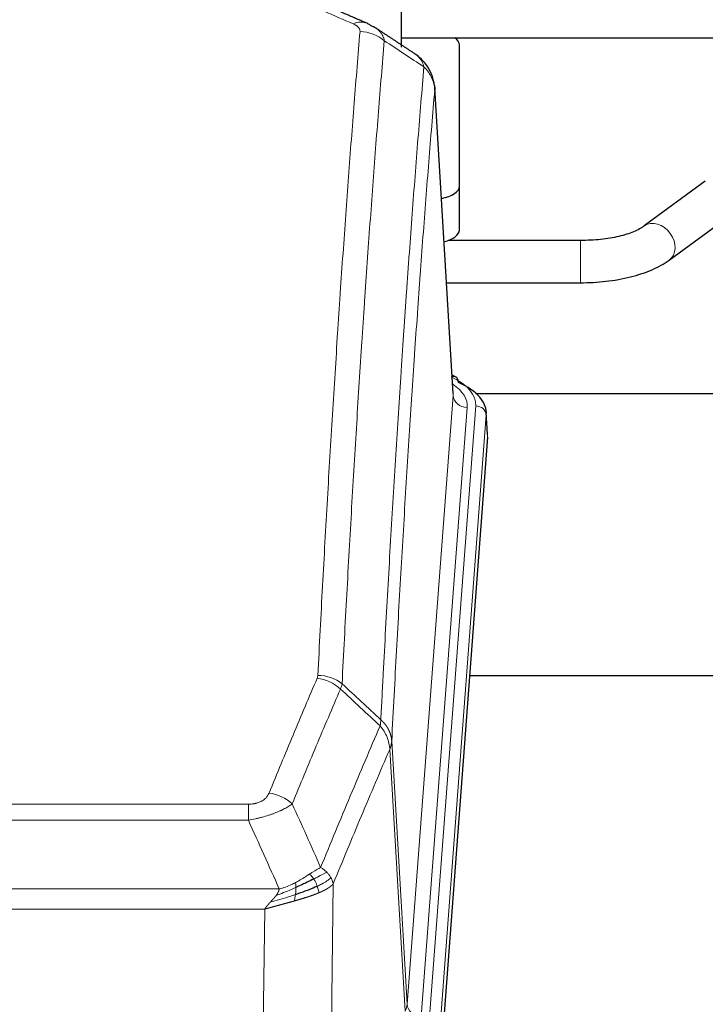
# Model space of a CAD drawing. Header units: inches. Extents: x 0 to 23760, y -13 to 16800.
# Tile 177 of 209: x 17583 to 17778, y 13741 to 14020. Entities that reach past the tile are written whole.
import ezdxf

# ---------------------------------------------------------------- set-up
doc = ezdxf.new("R2010")
doc.units = ezdxf.units.IN
doc.layers.add('254', color=7, linetype='Continuous', true_color=0xffffff)

msp = doc.modelspace()

# ---------------------------------------------------------------- linework, layer by layer
at = {"layer": '254', "color": 2, "linetype": 'Continuous', "lineweight": 25}
for p, q in [((17691.303, 14196.263), (17691.303, 14012.175)), ((17691.303, 14014.763), (17787.303, 14014.763)), ((17707.803, 13972.664), (17707.803, 14012.737)), ((17707.803, 13972.664), (17707.803, 14012.737)), ((17706.071, 13913.915), (17700.82, 14000.552)), ((17777.552, 13974.098), (17760.231, 13961.419)), ((17707.803, 13960.245), (17707.803, 13972.664)), ((17707.803, 13960.245), (17707.803, 13972.664)), ((17767.319, 13951.736), (17784.64, 13964.415)), ((17742.125, 13957.295), (17704.617, 13957.295)), ((17704.169, 13945.295), (17742.125, 13945.295)), ((17706.703, 13918.622), (17705.759, 13919.058)), ((17712.494, 13913.901), (17852.303, 13913.901)), ((17715.831, 13902.282), (17715.45, 13908.565)), ((17715.825, 13901.499), (17702.707, 13728.045)), ((17788.643, 13833.735), (17710.7, 13833.735))]:
    msp.add_line(p, q, dxfattribs=at)
at = {"layer": '254', "color": 110, "linetype": 'Continuous', "lineweight": 13}
for p, q in [((17706.066, 13913.34), (17700.819, 13999.929)), ((17742.125, 13957.295), (17742.125, 13945.295)), ((17693, 13740.567), (17706.066, 13913.34)), ((17710.058, 13909.913), (17696.992, 13737.14)), ((17699.339, 13736.988), (17712.45, 13910.348)), ((17715.444, 13907.778), (17702.333, 13734.418)), ((17715.825, 13901.499), (17715.444, 13907.778)), ((17688.623, 13815.243), (17693, 13740.567)), ((17692.419, 13738.658), (17688.067, 13812.91)), ((17442.631, 13797.362), (17647.974, 13797.362)), ((17647.974, 13792.799), (17647.974, 13797.362)), ((17647.974, 13792.799), (17442.631, 13792.799)), ((17433.9, 13773.319), (17656.705, 13773.319)), ((17672.025, 13774.765), (17671.067, 13699.115)), ((17652.593, 13767.575), (17438.013, 13767.575)), ((17651.624, 13691.08), (17652.593, 13767.575))]:
    msp.add_line(p, q, dxfattribs=at)
for centre, major_axis, ratio, start_param, end_param in [((17677.656, 14009.728), (3.975, 9.176), 0.6408251, 6.2828467, 6.8775566), ((17679.628, 14007.535), (-9.964, 0.842), 0.9013977, 4.0286278, 4.7884472), ((17763.775, 13956.578), (-3.544, 4.842), 0.7848856, 3.1281636, 6.2697562), ((17688.431, 13910.722), (24.034, 0.016), 0.461198, 6.2480186, 7.0671317), ((17705.445, 13915.899), (1.258, 2.724), 0.6272114, 6.2831797, 6.7581181), ((17686.039, 13910.287), (24.034, 0.016), 0.461198, 6.2480186, 6.8801307), ((17710.058, 13913.461), (3.989, -0.302), 0.8864705, 3.2608937, 4.7793301), ((17712.45, 13907.687), (2.991, -0.226), 0.8864705, 0.119301, 1.6377375), ((17667.482, 13824.823), (-9.188, 3.948), 0.8056434, 4.2999866, 5.045624), ((17667.67, 13825.614), (-9.987, 0.512), 0.8285973, 3.9974013, 4.7548106), ((17653.821, 13792.361), (9.245, -3.812), 0.7933159, 1.14397, 1.886928), ((17672.974, 13741.079), (-20.038, 0.241), 0.4621297, 2.903225, 3.1123764), ((17696.992, 13740.688), (3.989, -0.302), 0.8864705, 3.2608937, 4.7793301)]:
    msp.add_ellipse(centre, major_axis=major_axis, ratio=ratio, start_param=start_param, end_param=end_param, dxfattribs=at)
at = {"layer": '254', "color": 2, "linetype": 'Continuous', "lineweight": 25}
for centre, major_axis, ratio, start_param, end_param in [((17677.656, 14009.728), (3.975, 9.176), 0.6408251, 6.1305215, 6.2828467), ((17699.803, 14012.737), (-8, 0), 0.4617486, 3.1415927, 3.722063), ((17699.803, 14012.737), (-8, 0), 0.4617486, 3.1415927, 3.722063), ((17699.803, 13972.664), (-8, 0), 0.4617486, 1.9439586, 3.1415927), ((17699.803, 13972.664), (-8, 0), 0.4617486, 1.9439586, 3.1415927), ((17699.803, 13960.245), (-8, 0), 0.4617486, 2.0459273, 3.1415927), ((17699.803, 13960.245), (-8, 0), 0.4617486, 2.0459273, 3.1415927), ((17705.445, 13915.899), (1.258, 2.724), 0.6272114, 5.3993548, 6.2831797), ((17688.431, 13908.061), (27.03, 0.194), 0.4633579, 6.2451225, 7.0642357)]:
    msp.add_ellipse(centre, major_axis=major_axis, ratio=ratio, start_param=start_param, end_param=end_param, dxfattribs=at)
at = {"layer": '254', "color": 110, "linetype": 'Continuous', "lineweight": 13}
for points in [[(17677.656, 14018.757), (17674.986, 14019.918), (17672.317, 14021.075), (17669.647, 14022.228)], [(17697.763, 14006.545), (17694.014, 14009.016), (17690.264, 14011.49), (17686.511, 14013.966)], [(17674.537, 13831.527), (17674.497, 13831.284), (17674.379, 13830.789), (17674.191, 13830.28), (17674.079, 13830.022)], [(17674.537, 13831.527), (17678.203, 13828.121), (17681.869, 13824.714), (17685.534, 13821.305)], [(17685.322, 13819.568), (17681.575, 13823.054), (17677.827, 13826.538), (17674.079, 13830.022)], [(17660.401, 13797.459), (17663.105, 13791.449), (17665.794, 13785.433), (17668.468, 13779.411)], [(17656.705, 13773.319), (17653.812, 13779.819), (17650.902, 13786.312), (17647.974, 13792.799)]]:
    msp.add_open_spline(points, degree=3, dxfattribs=at)
at = {"layer": '254', "color": 2, "linetype": 'Continuous', "lineweight": 25}
for points in [[(17681.631, 14018.904), (17677.615, 14020.646), (17673.601, 14022.364)], [(17695.273, 14010.193), (17689.658, 14013.899), (17684.036, 14017.616)]]:
    msp.add_open_spline(points, degree=2, dxfattribs=at)
at = {"layer": '254', "color": 110, "linetype": 'Continuous', "lineweight": 13}
for points, knots in [([(17677.656, 14018.757), (17677.823, 14018.684), (17677.98, 14018.609), (17678.167, 14018.51), (17678.203, 14018.49), (17678.275, 14018.45), (17678.311, 14018.429), (17678.415, 14018.368), (17678.482, 14018.326), (17678.675, 14018.199), (17678.909, 14018.025), (17679.1, 14017.841), (17679.226, 14017.7), (17679.265, 14017.652), (17679.319, 14017.579), (17679.337, 14017.555), (17679.37, 14017.506), (17679.386, 14017.482), (17679.462, 14017.359), (17679.51, 14017.26), (17679.583, 14017.061), (17679.607, 14016.96), (17679.634, 14016.759), (17679.637, 14016.657), (17679.628, 14016.555)], [0, 0, 0, 0, 0.125, 0.125, 0.15625, 0.15625, 0.1875, 0.1875, 0.25, 0.25, 0.375, 0.5, 0.5, 0.5625, 0.5625, 0.59375, 0.59375, 0.625, 0.625, 0.75, 0.75, 0.875, 0.875, 1, 1, 1, 1]), ([(17667.67, 13833.904), (17668.107, 13842.482), (17668.998, 13859.401), (17669.918, 13875.843), (17670.62, 13887.996), (17670.856, 13892.017), (17671.332, 13900), (17671.572, 13903.961), (17672.297, 13915.757), (17672.789, 13923.498), (17673.412, 13933.023), (17673.537, 13934.92), (17673.789, 13938.698), (17674.167, 13944.343), (17674.549, 13949.917), (17675.32, 13960.971), (17676.362, 13975.46), (17677.97, 13996.445), (17679.071, 14009.935), (17679.628, 14016.555)], [0, 0, 0, 0, 0.125, 0.25, 0.25, 0.3125, 0.3125, 0.375, 0.375, 0.5, 0.5, 0.53125, 0.53125, 0.5625, 0.625, 0.625, 0.75, 0.875, 1, 1, 1, 1]), ([(17684.064, 14017.597), (17684.294, 14017.445), (17684.725, 14017.124), (17685.095, 14016.767), (17685.351, 14016.485), (17685.432, 14016.389), (17685.548, 14016.241), (17685.586, 14016.191), (17685.659, 14016.09), (17685.695, 14016.039), (17685.867, 14015.783), (17685.988, 14015.572), (17686.195, 14015.135), (17686.369, 14014.686), (17686.475, 14014.21), (17686.511, 14013.966)], [0, 0, 0, 0, 0.1647526, 0.331802, 0.331802, 0.4153268, 0.4153268, 0.4570892, 0.4570892, 0.4988515, 0.4988515, 0.665901, 0.665901, 0.8329505, 1, 1, 1, 1]), ([(17686.511, 14013.966), (17685.953, 14007.353), (17684.851, 13993.879), (17683.241, 13972.918), (17682.198, 13958.446), (17681.426, 13947.404), (17681.043, 13941.837), (17680.664, 13936.199), (17680.413, 13932.425), (17680.287, 13930.53), (17679.663, 13921.016), (17679.171, 13913.284), (17678.445, 13901.503), (17678.205, 13897.546), (17677.728, 13889.572), (17677.492, 13885.556), (17676.789, 13873.417), (17675.867, 13856.995), (17674.976, 13840.096), (17674.537, 13831.527)], [0, 0, 0, 0, 0.125, 0.25, 0.375, 0.375, 0.4375, 0.46875, 0.46875, 0.5, 0.5, 0.625, 0.625, 0.6875, 0.6875, 0.75, 0.75, 0.875, 1, 1, 1, 1]), ([(17695.303, 14010.173), (17695.504, 14010.04), (17695.694, 14009.897), (17696.059, 14009.583), (17696.234, 14009.412), (17696.722, 14008.866), (17696.999, 14008.457), (17697.456, 14007.559), (17697.635, 14007.07), (17697.763, 14006.545)], [0, 0, 0, 0, 0.1617419, 0.1617419, 0.3293935, 0.3293935, 0.6646968, 0.6646968, 1, 1, 1, 1]), ([(17685.534, 13821.305), (17685.59, 13822.395), (17685.646, 13823.484), (17685.758, 13825.656), (17685.926, 13828.91), (17686.322, 13836.46), (17686.665, 13842.861), (17687.359, 13855.571), (17688.299, 13872.268), (17689.757, 13896.57), (17690.762, 13912.274), (17691.336, 13920.968), (17691.399, 13921.932), (17691.527, 13923.856), (17691.72, 13926.737), (17692.171, 13933.415), (17692.563, 13939.068), (17692.891, 13943.738), (17692.957, 13944.67), (17693.089, 13946.531), (17693.287, 13949.315), (17693.753, 13955.768), (17694.155, 13961.227), (17694.967, 13972.046), (17696.064, 13986.211), (17697.192, 13999.854), (17697.763, 14006.545)], [0, 0, 0, 0, 0.015625, 0.015625, 0.03125, 0.0625, 0.125, 0.125, 0.25, 0.375, 0.5, 0.5, 0.515625, 0.515625, 0.53125, 0.5625, 0.625, 0.625, 0.640625, 0.640625, 0.65625, 0.6875, 0.75, 0.75, 0.875, 1, 1, 1, 1]), ([(17697.763, 14006.545), (17697.99, 14006.322), (17698.206, 14006.09), (17698.616, 14005.608), (17698.81, 14005.358), (17699.174, 14004.845), (17699.344, 14004.58), (17699.659, 14004.039), (17699.803, 14003.762), (17700.064, 14003.198), (17700.181, 14002.911), (17700.387, 14002.329), (17700.476, 14002.034), (17700.699, 14001.141), (17700.789, 14000.535), (17700.819, 13999.929)], [0, 0, 0, 0, 0.125, 0.125, 0.25, 0.25, 0.375, 0.375, 0.5, 0.5, 0.625, 0.625, 0.75, 0.75, 1, 1, 1, 1]), ([(17700.819, 13999.929), (17700.249, 13993.257), (17699.124, 13979.651), (17698.03, 13965.526), (17697.221, 13954.738), (17696.819, 13949.295), (17696.355, 13942.861), (17696.158, 13940.085), (17696.026, 13938.23), (17695.96, 13937.3), (17695.633, 13932.643), (17695.242, 13927.008), (17694.792, 13920.349), (17694.6, 13917.477), (17694.472, 13915.559), (17694.409, 13914.598), (17693.836, 13905.93), (17692.835, 13890.273), (17691.38, 13866.046), (17689.974, 13841.078), (17689.068, 13823.938), (17688.623, 13815.243)], [0, 0, 0, 0, 0.125, 0.25, 0.25, 0.3125, 0.34375, 0.359375, 0.359375, 0.375, 0.375, 0.4375, 0.46875, 0.484375, 0.484375, 0.5, 0.5, 0.625, 0.75, 0.875, 1, 1, 1, 1]), ([(17653.821, 13800.517), (17654.955, 13803.278), (17656.09, 13806.028), (17658.363, 13811.506), (17659.5, 13814.233), (17662.915, 13822.381), (17665.197, 13827.768), (17667.482, 13833.109)], [0, 0, 0, 0, 0.25, 0.25, 0.5, 0.5, 1, 1, 1, 1]), ([(17667.67, 13833.904), (17667.663, 13833.769), (17667.644, 13833.636), (17667.582, 13833.371), (17667.538, 13833.239), (17667.482, 13833.109)], [0, 0, 0, 0, 0.5, 0.5, 1, 1, 1, 1]), ([(17674.079, 13830.022), (17671.79, 13824.686), (17669.506, 13819.304), (17666.087, 13811.163), (17664.948, 13808.438), (17662.673, 13802.965), (17661.536, 13800.218), (17660.401, 13797.459)], [0, 0, 0, 0, 0.5, 0.5, 0.75, 0.75, 1, 1, 1, 1]), ([(17685.534, 13821.305), (17685.513, 13821.042), (17685.498, 13820.754), (17685.44, 13820.164), (17685.397, 13819.862), (17685.322, 13819.568)], [0, 0, 0, 0, 0.5, 0.5, 1, 1, 1, 1]), ([(17685.534, 13821.305), (17685.547, 13821.294), (17685.572, 13821.271), (17685.61, 13821.236), (17685.648, 13821.202), (17685.686, 13821.166), (17685.725, 13821.13), (17685.763, 13821.094), (17685.802, 13821.057), (17685.84, 13821.02), (17685.879, 13820.982), (17685.918, 13820.944), (17685.957, 13820.905), (17685.996, 13820.866), (17686.035, 13820.827), (17686.074, 13820.786), (17686.113, 13820.746), (17686.152, 13820.705), (17686.191, 13820.663), (17686.23, 13820.621), (17686.269, 13820.579), (17686.309, 13820.536), (17686.348, 13820.492), (17686.387, 13820.448), (17686.426, 13820.403), (17686.466, 13820.358), (17686.505, 13820.313), (17686.544, 13820.266), (17686.583, 13820.22), (17686.622, 13820.173), (17686.661, 13820.125), (17686.7, 13820.077), (17686.738, 13820.028), (17686.777, 13819.979), (17686.816, 13819.929), (17686.854, 13819.879), (17686.893, 13819.828), (17686.931, 13819.776), (17686.969, 13819.724), (17687.007, 13819.672), (17687.045, 13819.619), (17687.082, 13819.565), (17687.12, 13819.511), (17687.157, 13819.456), (17687.194, 13819.401), (17687.231, 13819.345), (17687.268, 13819.289), (17687.304, 13819.232), (17687.341, 13819.175), (17687.377, 13819.117), (17687.412, 13819.058), (17687.448, 13818.999), (17687.483, 13818.939), (17687.518, 13818.879), (17687.552, 13818.818), (17687.587, 13818.757), (17687.621, 13818.695), (17687.654, 13818.632), (17687.687, 13818.569), (17687.723, 13818.501), (17687.76, 13818.428), (17687.798, 13818.35), (17687.835, 13818.272), (17687.872, 13818.194), (17687.908, 13818.115), (17687.943, 13818.036), (17687.977, 13817.957), (17688.011, 13817.878), (17688.043, 13817.798), (17688.075, 13817.718), (17688.106, 13817.638), (17688.136, 13817.558), (17688.165, 13817.477), (17688.193, 13817.396), (17688.221, 13817.315), (17688.248, 13817.234), (17688.273, 13817.153), (17688.298, 13817.071), (17688.322, 13816.989), (17688.345, 13816.908), (17688.368, 13816.825), (17688.389, 13816.743), (17688.41, 13816.661), (17688.429, 13816.578), (17688.448, 13816.496), (17688.466, 13816.413), (17688.483, 13816.33), (17688.499, 13816.247), (17688.514, 13816.164), (17688.529, 13816.08), (17688.542, 13815.997), (17688.555, 13815.913), (17688.567, 13815.83), (17688.577, 13815.746), (17688.587, 13815.663), (17688.596, 13815.579), (17688.605, 13815.495), (17688.612, 13815.411), (17688.618, 13815.327), (17688.622, 13815.271), (17688.623, 13815.243)], [0, 0, 0, 0, 0.0069372, 0.0139334, 0.0209887, 0.028103, 0.0352764, 0.0425088, 0.0498003, 0.0571509, 0.0645605, 0.0720292, 0.0795569, 0.0871437, 0.0947896, 0.1024945, 0.1102584, 0.1180815, 0.1259636, 0.1339048, 0.141905, 0.1499643, 0.1580827, 0.1662601, 0.1744966, 0.1827922, 0.1911468, 0.1995605, 0.2080333, 0.2165651, 0.225156, 0.233806, 0.2425151, 0.2512832, 0.2601104, 0.2689967, 0.277942, 0.2869465, 0.29601, 0.3051325, 0.3143142, 0.3235549, 0.3328547, 0.3422136, 0.3516315, 0.3611085, 0.3706446, 0.3802398, 0.3898941, 0.3996074, 0.4093798, 0.4192113, 0.4291019, 0.4390515, 0.4490602, 0.459128, 0.4692549, 0.4794409, 0.4896859, 0.4999901, 0.5124905, 0.524991, 0.5374914, 0.5499918, 0.5624922, 0.5749926, 0.587493, 0.5999934, 0.6124937, 0.6249941, 0.6374944, 0.6499948, 0.6624951, 0.6749954, 0.6874957, 0.699996, 0.7124963, 0.7249966, 0.7374968, 0.7499971, 0.7624973, 0.7749976, 0.7874978, 0.799998, 0.8124982, 0.8249984, 0.8374986, 0.8499988, 0.8624989, 0.8749991, 0.8874992, 0.8999993, 0.9124995, 0.9249996, 0.9374997, 0.9499998, 0.9624998, 0.9749999, 0.9875, 1, 1, 1, 1]), ([(17668.468, 13779.411), (17669.866, 13782.826), (17671.265, 13786.224), (17674.068, 13792.985), (17675.471, 13796.349), (17679.684, 13806.389), (17682.5, 13813.013), (17685.322, 13819.568)], [0, 0, 0, 0, 0.25, 0.25, 0.5, 0.5, 1, 1, 1, 1]), ([(17685.322, 13819.568), (17685.731, 13819.085), (17686.104, 13818.574), (17686.762, 13817.511), (17687.047, 13816.958), (17687.519, 13815.826), (17687.705, 13815.247), (17687.968, 13814.081), (17688.046, 13813.493), (17688.067, 13812.91)], [0, 0, 0, 0, 0.25, 0.25, 0.5, 0.5, 0.75, 0.75, 1, 1, 1, 1]), ([(17688.623, 13815.243), (17688.623, 13815.236), (17688.622, 13815.21), (17688.618, 13815.154), (17688.611, 13815.062), (17688.6, 13814.935), (17688.581, 13814.773), (17688.552, 13814.576), (17688.511, 13814.343), (17688.467, 13814.144), (17688.428, 13813.991), (17688.403, 13813.895), (17688.377, 13813.801), (17688.35, 13813.709), (17688.322, 13813.62), (17688.295, 13813.532), (17688.266, 13813.447), (17688.238, 13813.364), (17688.21, 13813.283), (17688.181, 13813.204), (17688.152, 13813.128), (17688.124, 13813.053), (17688.096, 13812.981), (17688.077, 13812.933), (17688.067, 13812.91)], [0, 0, 0, 0, 0.0092499, 0.0337179, 0.073404, 0.128308, 0.1984299, 0.2837694, 0.3843264, 0.5001005, 0.5424888, 0.5838484, 0.6241794, 0.6634821, 0.7017567, 0.7390032, 0.7752221, 0.8104134, 0.8445775, 0.8777146, 0.909825, 0.9409091, 0.9709673, 1, 1, 1, 1]), ([(17688.067, 13812.91), (17685.381, 13806.677), (17682.702, 13800.382), (17678.691, 13790.846), (17677.355, 13787.651), (17674.688, 13781.231), (17673.355, 13778.006), (17672.025, 13774.765)], [0, 0, 0, 0, 0.5, 0.5, 0.75, 0.75, 1, 1, 1, 1]), ([(17653.821, 13800.517), (17653.8, 13800.465), (17653.778, 13800.414), (17653.732, 13800.312), (17653.708, 13800.262), (17653.632, 13800.11), (17653.578, 13800.011), (17653.46, 13799.813), (17653.396, 13799.715), (17653.26, 13799.522), (17653.187, 13799.427), (17653.029, 13799.239), (17652.945, 13799.147), (17652.81, 13799.01), (17652.763, 13798.965), (17652.667, 13798.875), (17652.617, 13798.831), (17652.463, 13798.7), (17652.355, 13798.616), (17652.127, 13798.452), (17652.008, 13798.374), (17651.818, 13798.261), (17651.721, 13798.206), (17651.62, 13798.152), (17651.552, 13798.117), (17651.517, 13798.1), (17651.343, 13798.014), (17651.198, 13797.95), (17650.751, 13797.773), (17650.435, 13797.674), (17650.014, 13797.575), (17649.929, 13797.556), (17649.756, 13797.521), (17649.669, 13797.505), (17649.408, 13797.461), (17649.232, 13797.437), (17648.877, 13797.399), (17648.698, 13797.385), (17648.338, 13797.367), (17648.157, 13797.362), (17647.974, 13797.362)], [0, 0, 0, 0, 0.03125, 0.03125, 0.0625, 0.0625, 0.125, 0.125, 0.1875, 0.1875, 0.25, 0.25, 0.3125, 0.3125, 0.34375, 0.34375, 0.375, 0.375, 0.4375, 0.4375, 0.5, 0.5, 0.53125, 0.546875, 0.546875, 0.5625, 0.5625, 0.625, 0.625, 0.75, 0.75, 0.78125, 0.78125, 0.8125, 0.8125, 0.875, 0.875, 0.9375, 0.9375, 1, 1, 1, 1]), ([(17660.401, 13797.459), (17660.103, 13797.226), (17659.777, 13796.995), (17659.064, 13796.538), (17658.678, 13796.311), (17658.049, 13795.975), (17657.777, 13795.835), (17657.492, 13795.697), (17657.377, 13795.641), (17657.319, 13795.614), (17657.143, 13795.531), (17657.025, 13795.477), (17656.422, 13795.205), (17655.913, 13794.995), (17655.241, 13794.739), (17655.105, 13794.688), (17654.898, 13794.613), (17654.828, 13794.588), (17654.689, 13794.538), (17654.618, 13794.513), (17654.266, 13794.39), (17653.979, 13794.294), (17653.103, 13794.013), (17652.498, 13793.836), (17651.795, 13793.647), (17651.716, 13793.626), (17651.559, 13793.584), (17651.479, 13793.564), (17651.241, 13793.503), (17651.082, 13793.463), (17650.602, 13793.345), (17650.28, 13793.27), (17649.305, 13793.053), (17648.644, 13792.92), (17647.974, 13792.799)], [0, 0, 0, 0, 0.125, 0.125, 0.25, 0.25, 0.3125, 0.328125, 0.328125, 0.34375, 0.34375, 0.375, 0.375, 0.5, 0.5, 0.53125, 0.53125, 0.546875, 0.546875, 0.5625, 0.5625, 0.625, 0.625, 0.75, 0.75, 0.765625, 0.765625, 0.78125, 0.78125, 0.8125, 0.8125, 0.875, 0.875, 1, 1, 1, 1]), ([(17668.468, 13779.411), (17667.775, 13779.084), (17667.009, 13778.618), (17665.882, 13777.898), (17665.592, 13777.709), (17665.293, 13777.516)], [0, 0, 0, 0, 0.75, 0.75, 1, 1, 1, 1]), ([(17670.175, 13778.066), (17670.052, 13778.19), (17669.924, 13778.311), (17669.592, 13778.607), (17669.381, 13778.778), (17668.94, 13779.106), (17668.709, 13779.262), (17668.468, 13779.411)], [0, 0, 0, 0, 0.25, 0.25, 0.625, 0.625, 1, 1, 1, 1]), ([(17665.293, 13777.516), (17665.143, 13777.419), (17664.992, 13777.321), (17664.377, 13776.923), (17663.898, 13776.616), (17662.904, 13776.002), (17662.389, 13775.696), (17661.682, 13775.301), (17661.504, 13775.204), (17661.323, 13775.108)], [0, 0, 0, 0, 0.125, 0.125, 0.5, 0.5, 0.875, 0.875, 1, 1, 1, 1]), ([(17666.517, 13776.135), (17666.418, 13776.291), (17666.317, 13776.438), (17666.06, 13776.782), (17665.903, 13776.966), (17665.592, 13777.282), (17665.439, 13777.414), (17665.293, 13777.516)], [0, 0, 0, 0, 0.25, 0.25, 0.625, 0.625, 1, 1, 1, 1]), ([(17670.175, 13778.066), (17669.477, 13777.684), (17668.606, 13777.211), (17667.245, 13776.506), (17666.888, 13776.323), (17666.517, 13776.135)], [0, 0, 0, 0, 0.75, 0.75, 1, 1, 1, 1]), ([(17667.503, 13774.062), (17667.472, 13774.151), (17667.44, 13774.24), (17667.305, 13774.597), (17667.192, 13774.868), (17666.943, 13775.396), (17666.807, 13775.654), (17666.615, 13775.978), (17666.566, 13776.058), (17666.517, 13776.135)], [0, 0, 0, 0, 0.125, 0.125, 0.5, 0.5, 0.875, 0.875, 1, 1, 1, 1]), ([(17671.386, 13776.478), (17670.773, 13775.894), (17669.877, 13775.286), (17668.348, 13774.47), (17667.938, 13774.266), (17667.503, 13774.062)], [0, 0, 0, 0, 0.75, 0.75, 1, 1, 1, 1]), ([(17671.386, 13776.478), (17671.347, 13776.548), (17671.306, 13776.617), (17671.139, 13776.893), (17671, 13777.096), (17670.696, 13777.495), (17670.532, 13777.689), (17670.297, 13777.942), (17670.237, 13778.004), (17670.175, 13778.066)], [0, 0, 0, 0, 0.125, 0.125, 0.5, 0.5, 0.875, 0.875, 1, 1, 1, 1]), ([(17672.025, 13774.765), (17671.94, 13775.198), (17671.798, 13775.632), (17671.535, 13776.198), (17671.463, 13776.339), (17671.386, 13776.478)], [0, 0, 0, 0, 0.75, 0.75, 1, 1, 1, 1]), ([(17661.474, 13773.738), (17661.016, 13773.534), (17660.552, 13773.331), (17658.682, 13772.526), (17657.245, 13771.943), (17655.835, 13771.421)], [0, 0, 0, 0, 0.25, 0.25, 1, 1, 1, 1]), ([(17655.835, 13771.421), (17655.843, 13771.431), (17655.859, 13771.453), (17655.882, 13771.485), (17655.906, 13771.516), (17655.929, 13771.548), (17655.951, 13771.58), (17655.973, 13771.611), (17655.995, 13771.643), (17656.017, 13771.674), (17656.038, 13771.705), (17656.059, 13771.737), (17656.08, 13771.768), (17656.1, 13771.799), (17656.12, 13771.829), (17656.14, 13771.86), (17656.159, 13771.891), (17656.178, 13771.921), (17656.197, 13771.952), (17656.215, 13771.982), (17656.233, 13772.012), (17656.251, 13772.043), (17656.268, 13772.073), (17656.285, 13772.103), (17656.302, 13772.132), (17656.318, 13772.162), (17656.334, 13772.192), (17656.35, 13772.221), (17656.365, 13772.251), (17656.38, 13772.28), (17656.395, 13772.309), (17656.409, 13772.338), (17656.423, 13772.368), (17656.437, 13772.396), (17656.45, 13772.425), (17656.464, 13772.454), (17656.476, 13772.483), (17656.489, 13772.511), (17656.501, 13772.54), (17656.512, 13772.568), (17656.524, 13772.596), (17656.535, 13772.624), (17656.545, 13772.652), (17656.556, 13772.68), (17656.566, 13772.708), (17656.576, 13772.736), (17656.585, 13772.763), (17656.594, 13772.791), (17656.603, 13772.818), (17656.611, 13772.845), (17656.619, 13772.873), (17656.627, 13772.9), (17656.634, 13772.927), (17656.641, 13772.954), (17656.648, 13772.98), (17656.655, 13773.007), (17656.661, 13773.034), (17656.666, 13773.06), (17656.672, 13773.087), (17656.677, 13773.113), (17656.682, 13773.139), (17656.686, 13773.165), (17656.69, 13773.191), (17656.694, 13773.217), (17656.697, 13773.243), (17656.7, 13773.268), (17656.703, 13773.294), (17656.705, 13773.311), (17656.705, 13773.319)], [0, 0, 0, 0, 0.0185022, 0.0368847, 0.0551481, 0.073293, 0.0913199, 0.1092294, 0.1270222, 0.1446988, 0.1622598, 0.1797059, 0.1970378, 0.2142561, 0.2313614, 0.2483544, 0.265236, 0.2820066, 0.2986672, 0.3152184, 0.331661, 0.3479958, 0.3642235, 0.380345, 0.3963611, 0.4122725, 0.4280803, 0.4437851, 0.459388, 0.4748898, 0.4902915, 0.5055939, 0.5207981, 0.535905, 0.5509156, 0.565831, 0.5806521, 0.5953801, 0.6100159, 0.6245607, 0.6390157, 0.6533819, 0.6676604, 0.6818526, 0.6959596, 0.7099825, 0.7239227, 0.7377815, 0.75156, 0.7652597, 0.7788818, 0.7924277, 0.8058989, 0.8192966, 0.8326224, 0.8458776, 0.8590638, 0.8721825, 0.8852351, 0.8982233, 0.9111485, 0.9240124, 0.9368166, 0.9495628, 0.9622525, 0.9748874, 0.9874694, 1, 1, 1, 1]), ([(17661.323, 13775.108), (17660.963, 13774.916), (17660.596, 13774.731), (17659.102, 13774.027), (17657.926, 13773.585), (17656.705, 13773.319)], [0, 0, 0, 0, 0.25, 0.25, 1, 1, 1, 1]), ([(17661.305, 13771.678), (17661.317, 13771.765), (17661.329, 13771.853), (17661.373, 13772.206), (17661.402, 13772.474), (17661.446, 13773), (17661.461, 13773.257), (17661.471, 13773.581), (17661.473, 13773.661), (17661.474, 13773.738)], [0, 0, 0, 0, 0.125, 0.125, 0.5, 0.5, 0.875, 0.875, 1, 1, 1, 1]), ([(17661.474, 13773.738), (17661.475, 13773.894), (17661.474, 13774.041), (17661.46, 13774.385), (17661.444, 13774.568), (17661.396, 13774.881), (17661.364, 13775.01), (17661.323, 13775.108)], [0, 0, 0, 0, 0.25, 0.25, 0.625, 0.625, 1, 1, 1, 1]), ([(17667.993, 13772.217), (17667.922, 13772.578), (17667.822, 13773.036), (17667.621, 13773.712), (17667.565, 13773.886), (17667.503, 13774.062)], [0, 0, 0, 0, 0.75, 0.75, 1, 1, 1, 1]), ([(17672.025, 13774.765), (17672.019, 13774.758), (17672.007, 13774.744), (17671.989, 13774.722), (17671.971, 13774.701), (17671.952, 13774.679), (17671.934, 13774.658), (17671.915, 13774.637), (17671.896, 13774.616), (17671.877, 13774.595), (17671.857, 13774.574), (17671.838, 13774.553), (17671.818, 13774.533), (17671.799, 13774.512), (17671.779, 13774.491), (17671.759, 13774.471), (17671.738, 13774.451), (17671.718, 13774.43), (17671.697, 13774.41), (17671.677, 13774.39), (17671.656, 13774.37), (17671.635, 13774.35), (17671.614, 13774.33), (17671.593, 13774.31), (17671.571, 13774.291), (17671.55, 13774.271), (17671.528, 13774.252), (17671.507, 13774.232), (17671.485, 13774.213), (17671.463, 13774.194), (17671.441, 13774.174), (17671.418, 13774.155), (17671.396, 13774.136), (17671.374, 13774.117), (17671.351, 13774.099), (17671.328, 13774.08), (17671.306, 13774.061), (17671.283, 13774.043), (17671.26, 13774.024), (17671.237, 13774.006), (17671.214, 13773.988), (17671.191, 13773.969), (17671.167, 13773.951), (17671.144, 13773.933), (17671.12, 13773.915), (17671.097, 13773.897), (17671.073, 13773.879), (17671.05, 13773.862), (17671.026, 13773.844), (17671.002, 13773.827), (17670.978, 13773.809), (17670.954, 13773.792), (17670.93, 13773.774), (17670.906, 13773.757), (17670.882, 13773.74), (17670.857, 13773.723), (17670.833, 13773.706), (17670.809, 13773.689), (17670.784, 13773.672), (17670.76, 13773.656), (17670.735, 13773.639), (17670.711, 13773.622), (17670.686, 13773.606), (17670.662, 13773.59), (17670.637, 13773.573), (17670.612, 13773.557), (17670.587, 13773.541), (17670.563, 13773.525), (17670.538, 13773.509), (17670.513, 13773.493), (17670.488, 13773.477), (17670.463, 13773.462), (17670.438, 13773.446), (17670.413, 13773.43), (17670.388, 13773.415), (17670.363, 13773.399), (17670.338, 13773.384), (17670.313, 13773.369), (17670.288, 13773.354), (17670.263, 13773.339), (17670.238, 13773.324), (17670.213, 13773.309), (17670.188, 13773.294), (17670.163, 13773.279), (17670.138, 13773.264), (17670.113, 13773.25), (17670.088, 13773.235), (17670.063, 13773.221), (17670.037, 13773.207), (17670.012, 13773.192), (17669.987, 13773.178), (17669.962, 13773.164), (17669.937, 13773.15), (17669.912, 13773.136), (17669.887, 13773.122), (17669.862, 13773.108), (17669.837, 13773.094), (17669.812, 13773.081), (17669.787, 13773.067), (17669.763, 13773.054), (17669.738, 13773.04), (17669.713, 13773.027), (17669.688, 13773.014), (17669.663, 13773), (17669.638, 13772.987), (17669.614, 13772.974), (17669.589, 13772.961), (17669.564, 13772.948), (17669.54, 13772.936), (17669.515, 13772.923), (17669.491, 13772.91), (17669.466, 13772.898), (17669.442, 13772.885), (17669.417, 13772.873), (17669.393, 13772.86), (17669.369, 13772.848), (17669.344, 13772.836), (17669.32, 13772.824), (17669.296, 13772.812), (17669.272, 13772.8), (17669.248, 13772.788), (17669.224, 13772.776), (17669.2, 13772.764), (17669.176, 13772.752), (17669.152, 13772.741), (17669.129, 13772.729), (17669.105, 13772.718), (17669.081, 13772.706), (17669.058, 13772.695), (17669.034, 13772.684), (17669.011, 13772.672), (17668.988, 13772.661), (17668.964, 13772.65), (17668.941, 13772.639), (17668.918, 13772.628), (17668.895, 13772.618), (17668.872, 13772.607), (17668.849, 13772.596), (17668.827, 13772.586), (17668.804, 13772.575), (17668.781, 13772.564), (17668.759, 13772.554), (17668.736, 13772.544), (17668.714, 13772.533), (17668.692, 13772.523), (17668.669, 13772.513), (17668.647, 13772.503), (17668.625, 13772.493), (17668.603, 13772.483), (17668.581, 13772.473), (17668.56, 13772.464), (17668.538, 13772.454), (17668.516, 13772.444), (17668.495, 13772.435), (17668.474, 13772.425), (17668.452, 13772.416), (17668.431, 13772.406), (17668.41, 13772.397), (17668.389, 13772.388), (17668.368, 13772.378), (17668.348, 13772.369), (17668.327, 13772.36), (17668.306, 13772.351), (17668.286, 13772.342), (17668.266, 13772.334), (17668.245, 13772.325), (17668.225, 13772.316), (17668.205, 13772.308), (17668.185, 13772.299), (17668.166, 13772.29), (17668.146, 13772.282), (17668.126, 13772.274), (17668.107, 13772.265), (17668.088, 13772.257), (17668.069, 13772.249), (17668.05, 13772.241), (17668.031, 13772.233), (17668.012, 13772.225), (17667.999, 13772.219), (17667.993, 13772.217)], [0, 0, 0, 0, 0.0080212, 0.0160154, 0.0239827, 0.0319231, 0.0398365, 0.0477229, 0.0555824, 0.0634149, 0.0712205, 0.0789992, 0.0867509, 0.0944756, 0.1021734, 0.1098443, 0.1174881, 0.1251051, 0.1326951, 0.1402581, 0.1477942, 0.1553034, 0.1627856, 0.1702408, 0.1776691, 0.1850704, 0.1924448, 0.1997923, 0.2071128, 0.2144063, 0.2216729, 0.2289126, 0.2361253, 0.243311, 0.2504698, 0.2576016, 0.2647065, 0.2717845, 0.2788355, 0.2858595, 0.2928566, 0.2998268, 0.30677, 0.3136862, 0.3205755, 0.3274379, 0.3342733, 0.3410817, 0.3478632, 0.3546178, 0.3613454, 0.3680461, 0.3747198, 0.3813665, 0.3879863, 0.3945792, 0.4011451, 0.4076841, 0.4141961, 0.4206811, 0.4271393, 0.4335704, 0.4399746, 0.4463519, 0.4527022, 0.4590256, 0.465322, 0.4715915, 0.477834, 0.4840496, 0.4902382, 0.4963999, 0.5025346, 0.5086424, 0.5147232, 0.5207771, 0.526804, 0.532804, 0.5387771, 0.5447232, 0.5506423, 0.5565345, 0.5623997, 0.568238, 0.5740494, 0.5798338, 0.5855912, 0.5913217, 0.5970253, 0.6027019, 0.6083515, 0.6139742, 0.61957, 0.6251388, 0.6306807, 0.6361956, 0.6416836, 0.6471446, 0.6525787, 0.6579858, 0.663366, 0.6687192, 0.6740455, 0.6793448, 0.6846172, 0.6898627, 0.6950812, 0.7002727, 0.7054373, 0.710575, 0.7156857, 0.7207694, 0.7258262, 0.7308561, 0.735859, 0.740835, 0.745784, 0.7507061, 0.7556012, 0.7604694, 0.7653107, 0.7701249, 0.7749123, 0.7796727, 0.7844061, 0.7891127, 0.7937922, 0.7984448, 0.8030705, 0.8076692, 0.812241, 0.8167858, 0.8213037, 0.8257947, 0.8302587, 0.8346957, 0.8391058, 0.843489, 0.8478452, 0.8521745, 0.8564768, 0.8607522, 0.8650006, 0.8692221, 0.8734166, 0.8775842, 0.8817249, 0.8858386, 0.8899254, 0.8939852, 0.8980181, 0.902024, 0.906003, 0.909955, 0.9138802, 0.9177783, 0.9216495, 0.9254938, 0.9293111, 0.9331015, 0.936865, 0.9406015, 0.944311, 0.9479937, 0.9516493, 0.9552781, 0.9588799, 0.9624547, 0.9660026, 0.9695236, 0.9730176, 0.9764847, 0.9799249, 0.9833381, 0.9867243, 0.9900837, 0.993416, 0.9967215, 1, 1, 1, 1]), ([(17661.305, 13771.678), (17660.727, 13771.487), (17660.139, 13771.299), (17657.765, 13770.558), (17655.936, 13770.027), (17654.163, 13769.523)], [0, 0, 0, 0, 0.25, 0.25, 1, 1, 1, 1]), ([(17654.163, 13769.523), (17654.178, 13769.539), (17654.206, 13769.569), (17654.247, 13769.614), (17654.288, 13769.658), (17654.327, 13769.701), (17654.366, 13769.742), (17654.403, 13769.783), (17654.44, 13769.822), (17654.475, 13769.86), (17654.509, 13769.897), (17654.542, 13769.933), (17654.574, 13769.968), (17654.605, 13770.001), (17654.635, 13770.034), (17654.664, 13770.065), (17654.692, 13770.095), (17654.719, 13770.124), (17654.745, 13770.152), (17654.769, 13770.179), (17654.793, 13770.204), (17654.816, 13770.229), (17654.837, 13770.252), (17654.858, 13770.274), (17654.877, 13770.295), (17654.896, 13770.315), (17654.913, 13770.334), (17654.929, 13770.352), (17654.945, 13770.368), (17654.959, 13770.383), (17654.972, 13770.398), (17654.984, 13770.411), (17654.995, 13770.423), (17655.005, 13770.434), (17655.014, 13770.443), (17655.022, 13770.452), (17655.028, 13770.459), (17655.034, 13770.465), (17655.039, 13770.471), (17655.051, 13770.484), (17655.072, 13770.507), (17655.101, 13770.54), (17655.13, 13770.572), (17655.158, 13770.604), (17655.186, 13770.635), (17655.214, 13770.667), (17655.241, 13770.698), (17655.268, 13770.728), (17655.294, 13770.759), (17655.321, 13770.789), (17655.347, 13770.82), (17655.372, 13770.849), (17655.398, 13770.879), (17655.423, 13770.908), (17655.447, 13770.938), (17655.472, 13770.966), (17655.496, 13770.995), (17655.519, 13771.024), (17655.543, 13771.052), (17655.566, 13771.08), (17655.588, 13771.107), (17655.611, 13771.135), (17655.633, 13771.162), (17655.654, 13771.189), (17655.676, 13771.216), (17655.697, 13771.242), (17655.717, 13771.268), (17655.738, 13771.294), (17655.758, 13771.32), (17655.778, 13771.346), (17655.797, 13771.371), (17655.816, 13771.396), (17655.828, 13771.412), (17655.835, 13771.421)], [0, 0, 0, 0, 0.0247661, 0.0489206, 0.0724636, 0.0953949, 0.1177147, 0.1394229, 0.1605195, 0.1810045, 0.2008779, 0.2201398, 0.23879, 0.2568287, 0.2742558, 0.2910713, 0.3072753, 0.3228676, 0.3378484, 0.3522176, 0.3659752, 0.3791212, 0.3916556, 0.4035785, 0.4148897, 0.4255894, 0.4356775, 0.445154, 0.454019, 0.4622723, 0.4699141, 0.4769443, 0.4833629, 0.48917, 0.4943654, 0.4989493, 0.5029216, 0.5062824, 0.5090316, 0.5111692, 0.5284651, 0.5456049, 0.5625886, 0.5794163, 0.5960881, 0.612604, 0.6289642, 0.6451687, 0.6612176, 0.6771111, 0.6928491, 0.7084319, 0.7238594, 0.7391318, 0.7542492, 0.7692118, 0.7840195, 0.7986726, 0.8131712, 0.8275153, 0.8417051, 0.8557408, 0.8696224, 0.8833501, 0.8969241, 0.9103445, 0.9236114, 0.936725, 0.9496856, 0.9624932, 0.975148, 0.9876502, 1, 1, 1, 1]), ([(17667.993, 13772.217), (17667.978, 13772.211), (17667.949, 13772.198), (17667.905, 13772.18), (17667.86, 13772.161), (17667.816, 13772.143), (17667.771, 13772.124), (17667.727, 13772.106), (17667.682, 13772.087), (17667.637, 13772.069), (17667.592, 13772.051), (17667.547, 13772.032), (17667.502, 13772.014), (17667.457, 13771.996), (17667.412, 13771.978), (17667.366, 13771.96), (17667.321, 13771.942), (17667.275, 13771.924), (17667.229, 13771.906), (17667.183, 13771.888), (17667.138, 13771.87), (17667.092, 13771.852), (17667.046, 13771.834), (17666.999, 13771.816), (17666.953, 13771.799), (17666.907, 13771.781), (17666.861, 13771.763), (17666.814, 13771.746), (17666.767, 13771.728), (17666.721, 13771.711), (17666.674, 13771.693), (17666.627, 13771.676), (17666.581, 13771.658), (17666.534, 13771.641), (17666.487, 13771.623), (17666.44, 13771.606), (17666.392, 13771.589), (17666.345, 13771.572), (17666.298, 13771.554), (17666.251, 13771.537), (17666.203, 13771.52), (17666.156, 13771.503), (17666.108, 13771.486), (17666.061, 13771.469), (17666.013, 13771.452), (17665.965, 13771.435), (17665.918, 13771.418), (17665.87, 13771.401), (17665.822, 13771.384), (17665.774, 13771.368), (17665.726, 13771.351), (17665.678, 13771.334), (17665.63, 13771.317), (17665.582, 13771.301), (17665.534, 13771.284), (17665.486, 13771.268), (17665.437, 13771.251), (17665.389, 13771.235), (17665.341, 13771.218), (17665.292, 13771.202), (17665.244, 13771.185), (17665.196, 13771.169), (17665.147, 13771.153), (17665.098, 13771.136), (17665.05, 13771.12), (17665.001, 13771.104), (17664.953, 13771.088), (17664.904, 13771.072), (17664.855, 13771.055), (17664.807, 13771.039), (17664.758, 13771.023), (17664.709, 13771.007), (17664.66, 13770.991), (17664.611, 13770.975), (17664.562, 13770.96), (17664.514, 13770.944), (17664.465, 13770.928), (17664.416, 13770.912), (17664.367, 13770.896), (17664.318, 13770.881), (17664.269, 13770.865), (17664.22, 13770.849), (17664.171, 13770.834), (17664.122, 13770.818), (17664.073, 13770.803), (17664.024, 13770.787), (17663.974, 13770.772), (17663.925, 13770.756), (17663.876, 13770.741), (17663.827, 13770.725), (17663.778, 13770.71), (17663.729, 13770.695), (17663.68, 13770.679), (17663.63, 13770.664), (17663.581, 13770.649), (17663.532, 13770.634), (17663.483, 13770.619), (17663.434, 13770.603), (17663.385, 13770.588), (17663.335, 13770.573), (17663.286, 13770.558), (17663.237, 13770.543), (17663.188, 13770.528), (17663.139, 13770.513), (17663.09, 13770.498), (17663.04, 13770.484), (17662.991, 13770.469), (17662.942, 13770.454), (17662.893, 13770.439), (17662.844, 13770.424), (17662.795, 13770.41), (17662.745, 13770.395), (17662.696, 13770.38), (17662.647, 13770.366), (17662.598, 13770.351), (17662.549, 13770.336), (17662.5, 13770.322), (17662.451, 13770.307), (17662.402, 13770.293), (17662.353, 13770.278), (17662.304, 13770.264), (17662.255, 13770.25), (17662.206, 13770.235), (17662.157, 13770.221), (17662.108, 13770.207), (17662.059, 13770.192), (17662.01, 13770.178), (17661.961, 13770.164), (17661.913, 13770.15), (17661.864, 13770.135), (17661.815, 13770.121), (17661.766, 13770.107), (17661.718, 13770.093), (17661.669, 13770.079), (17661.62, 13770.065), (17661.571, 13770.051), (17661.523, 13770.037), (17661.474, 13770.023), (17661.426, 13770.009), (17661.377, 13769.995), (17661.329, 13769.981), (17661.28, 13769.968), (17661.232, 13769.954), (17661.183, 13769.94), (17661.135, 13769.926), (17661.087, 13769.912), (17661.038, 13769.899), (17661.006, 13769.89), (17660.99, 13769.885)], [0, 0, 0, 0, 0.0076941, 0.0153765, 0.0230472, 0.0307061, 0.0383534, 0.045989, 0.0536129, 0.061225, 0.0688255, 0.0764143, 0.0839914, 0.0915567, 0.0991104, 0.1066524, 0.1141827, 0.1217013, 0.1292082, 0.1367034, 0.1441869, 0.1516588, 0.1591189, 0.1665674, 0.1740041, 0.1814292, 0.1888426, 0.1962444, 0.2036344, 0.2110128, 0.2183794, 0.2257344, 0.2330778, 0.2404094, 0.2477294, 0.2550377, 0.2623343, 0.2696193, 0.2768926, 0.2841542, 0.2914041, 0.2986424, 0.305869, 0.313084, 0.3202872, 0.3274789, 0.3346588, 0.3418271, 0.3489838, 0.3561287, 0.3632621, 0.3703837, 0.3774937, 0.3845921, 0.3916788, 0.3987539, 0.4058173, 0.412869, 0.4199092, 0.4269376, 0.4339544, 0.4409596, 0.4479532, 0.454935, 0.4619053, 0.4688639, 0.4758109, 0.4827462, 0.4896699, 0.496582, 0.5034825, 0.5103713, 0.5172485, 0.524114, 0.5309679, 0.5378102, 0.5446409, 0.55146, 0.5582674, 0.5650632, 0.5718474, 0.57862, 0.5853809, 0.5921303, 0.598868, 0.6055941, 0.6123087, 0.6190116, 0.6257029, 0.6323825, 0.6390506, 0.6457071, 0.652352, 0.6589853, 0.665607, 0.672217, 0.6788155, 0.6854024, 0.6919777, 0.6985414, 0.7050935, 0.7116341, 0.718163, 0.7246804, 0.7311862, 0.7376804, 0.744163, 0.750634, 0.7570935, 0.7635413, 0.7699776, 0.7764024, 0.7828155, 0.7892171, 0.7956072, 0.8019856, 0.8083525, 0.8147079, 0.8210516, 0.8273839, 0.8337045, 0.8400136, 0.8463112, 0.8525972, 0.8588716, 0.8651345, 0.8713859, 0.8776257, 0.8838539, 0.8900706, 0.8962758, 0.9024695, 0.9086516, 0.9148221, 0.9209812, 0.9271287, 0.9332646, 0.9393891, 0.945502, 0.9516034, 0.9576933, 0.9637717, 0.9698385, 0.9758938, 0.9819376, 0.9879699, 0.9939907, 1, 1, 1, 1]), ([(17660.99, 13769.885), (17661.024, 13770.056), (17661.063, 13770.253), (17661.145, 13770.685), (17661.187, 13770.92), (17661.255, 13771.333), (17661.281, 13771.504), (17661.305, 13771.678)], [0, 0, 0, 0, 0.375, 0.375, 0.75, 0.75, 1, 1, 1, 1]), ([(17660.99, 13769.885), (17660.969, 13769.879), (17660.925, 13769.867), (17660.86, 13769.848), (17660.795, 13769.83), (17660.73, 13769.811), (17660.665, 13769.793), (17660.6, 13769.775), (17660.535, 13769.757), (17660.47, 13769.738), (17660.405, 13769.72), (17660.34, 13769.702), (17660.274, 13769.684), (17660.209, 13769.665), (17660.144, 13769.647), (17660.079, 13769.629), (17660.014, 13769.611), (17659.948, 13769.593), (17659.883, 13769.575), (17659.818, 13769.557), (17659.753, 13769.538), (17659.687, 13769.52), (17659.622, 13769.502), (17659.557, 13769.484), (17659.492, 13769.466), (17659.426, 13769.448), (17659.361, 13769.43), (17659.296, 13769.412), (17659.231, 13769.395), (17659.166, 13769.377), (17659.1, 13769.359), (17659.035, 13769.341), (17658.97, 13769.323), (17658.905, 13769.305), (17658.84, 13769.287), (17658.774, 13769.269), (17658.709, 13769.252), (17658.644, 13769.234), (17658.579, 13769.216), (17658.514, 13769.198), (17658.449, 13769.181), (17658.384, 13769.163), (17658.319, 13769.145), (17658.254, 13769.128), (17658.189, 13769.11), (17658.124, 13769.092), (17658.059, 13769.075), (17657.994, 13769.057), (17657.929, 13769.039), (17657.864, 13769.022), (17657.799, 13769.004), (17657.734, 13768.986), (17657.669, 13768.969), (17657.604, 13768.951), (17657.54, 13768.934), (17657.475, 13768.916), (17657.41, 13768.899), (17657.346, 13768.881), (17657.281, 13768.864), (17657.216, 13768.846), (17657.152, 13768.829), (17657.087, 13768.811), (17657.023, 13768.794), (17656.958, 13768.777), (17656.894, 13768.759), (17656.83, 13768.742), (17656.765, 13768.724), (17656.701, 13768.707), (17656.637, 13768.69), (17656.573, 13768.672), (17656.509, 13768.655), (17656.445, 13768.637), (17656.38, 13768.62), (17656.316, 13768.603), (17656.253, 13768.586), (17656.189, 13768.568), (17656.125, 13768.551), (17656.061, 13768.534), (17655.997, 13768.516), (17655.934, 13768.499), (17655.87, 13768.482), (17655.806, 13768.465), (17655.743, 13768.447), (17655.679, 13768.43), (17655.616, 13768.413), (17655.553, 13768.396), (17655.489, 13768.378), (17655.426, 13768.361), (17655.363, 13768.344), (17655.3, 13768.327), (17655.237, 13768.31), (17655.174, 13768.293), (17655.111, 13768.275), (17655.048, 13768.258), (17654.985, 13768.241), (17654.922, 13768.224), (17654.86, 13768.207), (17654.797, 13768.19), (17654.734, 13768.173), (17654.672, 13768.155), (17654.61, 13768.138), (17654.547, 13768.121), (17654.485, 13768.104), (17654.423, 13768.087), (17654.361, 13768.07), (17654.299, 13768.053), (17654.237, 13768.036), (17654.175, 13768.019), (17654.113, 13768.002), (17654.051, 13767.984), (17653.989, 13767.967), (17653.928, 13767.95), (17653.866, 13767.933), (17653.805, 13767.916), (17653.743, 13767.899), (17653.682, 13767.882), (17653.621, 13767.865), (17653.56, 13767.848), (17653.499, 13767.831), (17653.438, 13767.814), (17653.377, 13767.797), (17653.316, 13767.78), (17653.255, 13767.763), (17653.195, 13767.746), (17653.134, 13767.729), (17653.073, 13767.712), (17653.013, 13767.695), (17652.953, 13767.677), (17652.892, 13767.66), (17652.832, 13767.643), (17652.772, 13767.626), (17652.712, 13767.609), (17652.652, 13767.592), (17652.613, 13767.581), (17652.593, 13767.575)], [0, 0, 0, 0, 0.0081592, 0.0163092, 0.0244501, 0.0325819, 0.0407045, 0.0488181, 0.0569225, 0.0650178, 0.0731041, 0.0811812, 0.0892493, 0.0973083, 0.1053581, 0.113399, 0.1214307, 0.1294534, 0.137467, 0.1454716, 0.1534671, 0.1614536, 0.169431, 0.1773994, 0.1853588, 0.1933091, 0.2012504, 0.2091827, 0.217106, 0.2250203, 0.2329256, 0.2408219, 0.2487092, 0.2565875, 0.2644568, 0.2723172, 0.2801686, 0.288011, 0.2958444, 0.303669, 0.3114845, 0.3192911, 0.3270888, 0.3348775, 0.3426574, 0.3504282, 0.3581902, 0.3659433, 0.3736874, 0.3814227, 0.389149, 0.3968665, 0.4045751, 0.4122748, 0.4199656, 0.4276476, 0.4353206, 0.4429849, 0.4506403, 0.4582868, 0.4659245, 0.4735534, 0.4811734, 0.4887846, 0.496387, 0.5039805, 0.5115653, 0.5191413, 0.5267084, 0.5342668, 0.5418164, 0.5493572, 0.5568893, 0.5644125, 0.5719271, 0.5794328, 0.5869298, 0.5944181, 0.6018976, 0.6093684, 0.6168305, 0.6242839, 0.6317285, 0.6391644, 0.6465917, 0.6540102, 0.6614201, 0.6688212, 0.6762137, 0.6835975, 0.6909727, 0.6983392, 0.705697, 0.7130462, 0.7203868, 0.7277187, 0.735042, 0.7423567, 0.7496628, 0.7569603, 0.7642491, 0.7715294, 0.7788011, 0.7860642, 0.7933187, 0.8005646, 0.807802, 0.8150309, 0.8222512, 0.8294629, 0.8366661, 0.8438608, 0.851047, 0.8582246, 0.8653938, 0.8725544, 0.8797065, 0.8868502, 0.8939854, 0.9011121, 0.9082303, 0.9153401, 0.9224414, 0.9295343, 0.9366187, 0.9436947, 0.9507623, 0.9578214, 0.9648722, 0.9719145, 0.9789485, 0.985974, 0.9929912, 1, 1, 1, 1]), ([(17652.593, 13767.575), (17652.598, 13767.584), (17652.609, 13767.601), (17652.625, 13767.627), (17652.641, 13767.653), (17652.659, 13767.68), (17652.676, 13767.707), (17652.694, 13767.734), (17652.712, 13767.761), (17652.731, 13767.789), (17652.75, 13767.816), (17652.769, 13767.845), (17652.789, 13767.873), (17652.809, 13767.902), (17652.83, 13767.931), (17652.851, 13767.96), (17652.872, 13767.99), (17652.894, 13768.019), (17652.916, 13768.05), (17652.939, 13768.08), (17652.961, 13768.111), (17652.985, 13768.142), (17653.009, 13768.173), (17653.033, 13768.204), (17653.057, 13768.236), (17653.082, 13768.268), (17653.107, 13768.301), (17653.133, 13768.333), (17653.159, 13768.366), (17653.186, 13768.399), (17653.213, 13768.433), (17653.24, 13768.466), (17653.268, 13768.5), (17653.296, 13768.535), (17653.324, 13768.569), (17653.353, 13768.604), (17653.382, 13768.639), (17653.412, 13768.675), (17653.442, 13768.71), (17653.472, 13768.746), (17653.503, 13768.783), (17653.534, 13768.819), (17653.566, 13768.856), (17653.598, 13768.893), (17653.63, 13768.93), (17653.663, 13768.968), (17653.696, 13769.006), (17653.73, 13769.044), (17653.764, 13769.082), (17653.798, 13769.121), (17653.833, 13769.16), (17653.868, 13769.199), (17653.904, 13769.239), (17653.94, 13769.279), (17653.976, 13769.319), (17654.013, 13769.359), (17654.05, 13769.4), (17654.087, 13769.441), (17654.125, 13769.482), (17654.151, 13769.51), (17654.163, 13769.523)], [0, 0, 0, 0, 0.0121901, 0.0245516, 0.0370849, 0.0497905, 0.0626689, 0.0757204, 0.0889455, 0.1023447, 0.1159182, 0.1296666, 0.14359, 0.1576889, 0.1719636, 0.1864145, 0.2010418, 0.2158458, 0.2308268, 0.2459852, 0.261321, 0.2768347, 0.2925265, 0.3083966, 0.3244452, 0.3406727, 0.357079, 0.3736646, 0.3904296, 0.4073742, 0.4244986, 0.4418029, 0.4592875, 0.4769523, 0.4947976, 0.5128236, 0.5310305, 0.5494183, 0.5679872, 0.5867374, 0.605669, 0.6247822, 0.644077, 0.6635537, 0.6832123, 0.7030529, 0.7230758, 0.7432809, 0.7636685, 0.7842385, 0.8049912, 0.8259267, 0.8470449, 0.8683461, 0.8898303, 0.9114976, 0.9333482, 0.955382, 0.9775993, 1, 1, 1, 1])]:
    msp.add_open_spline(points, degree=3, knots=knots, dxfattribs=at)
at = {"layer": '254', "color": 2, "linetype": 'Continuous', "lineweight": 25}
for points, knots in [([(17682.479, 14018.41), (17682.769, 14018.295), (17683.046, 14018.17), (17683.375, 14018.002), (17683.44, 14017.968), (17683.568, 14017.898), (17683.631, 14017.862), (17683.818, 14017.754), (17683.938, 14017.68), (17684.058, 14017.601), (17684.061, 14017.599), (17684.064, 14017.597)], [0, 0, 0, 0, 0.496586, 0.496586, 0.6207325, 0.6207325, 0.744879, 0.744879, 0.9931719, 0.9931719, 1, 1, 1, 1]), ([(17700.737, 14001.212), (17700.625, 14002.162), (17700.182, 14004.001), (17698.889, 14006.617), (17697.208, 14008.714), (17695.918, 14009.757), (17695.296, 14010.178)], [0, 0, 0, 0, 0.2790385, 0.5536712, 0.8024065, 1, 1, 1, 1]), ([(17700.735, 14001.22), (17700.747, 14001.163), (17700.802, 14000.855), (17700.83, 14000.518), (17700.829, 14000.212), (17700.828, 14000.142), (17700.826, 14000.071), (17700.823, 14000), (17700.82, 13999.953), (17700.819, 13999.929)], [0, 0, 0, 0, 0.135601, 0.730798, 0.7844814, 0.8382432, 0.8920836, 0.9460025, 1, 1, 1, 1]), ([(17760.282, 13961.456), (17759.442, 13960.827), (17757.403, 13959.7), (17753.13, 13958.338), (17747.897, 13957.479), (17744.129, 13957.292), (17742.125, 13957.295)], [0, 0, 0, 0, 0.2455875, 0.4916673, 0.7423046, 1, 1, 1, 1]), ([(17742.125, 13945.295), (17744.591, 13945.297), (17749.424, 13945.568), (17756.499, 13946.811), (17762.686, 13948.901), (17765.882, 13950.691), (17767.269, 13951.7)], [0, 0, 0, 0, 0.2440357, 0.4934504, 0.7463943, 1, 1, 1, 1]), ([(17666.517, 13776.135), (17666.331, 13776.042), (17666.142, 13775.947), (17665.37, 13775.562), (17664.76, 13775.265), (17663.491, 13774.66), (17662.831, 13774.352), (17661.93, 13773.943), (17661.702, 13773.841), (17661.474, 13773.738)], [0, 0, 0, 0, 0.125, 0.125, 0.5, 0.5, 0.875, 0.875, 1, 1, 1, 1]), ([(17667.503, 13774.062), (17667.285, 13773.961), (17667.062, 13773.859), (17666.144, 13773.452), (17665.402, 13773.149), (17663.837, 13772.551), (17663.014, 13772.256), (17661.88, 13771.87), (17661.594, 13771.773), (17661.305, 13771.678)], [0, 0, 0, 0, 0.125, 0.125, 0.5, 0.5, 0.875, 0.875, 1, 1, 1, 1])]:
    msp.add_open_spline(points, degree=3, knots=knots, dxfattribs=at)

doc.saveas('drawing.dxf')
